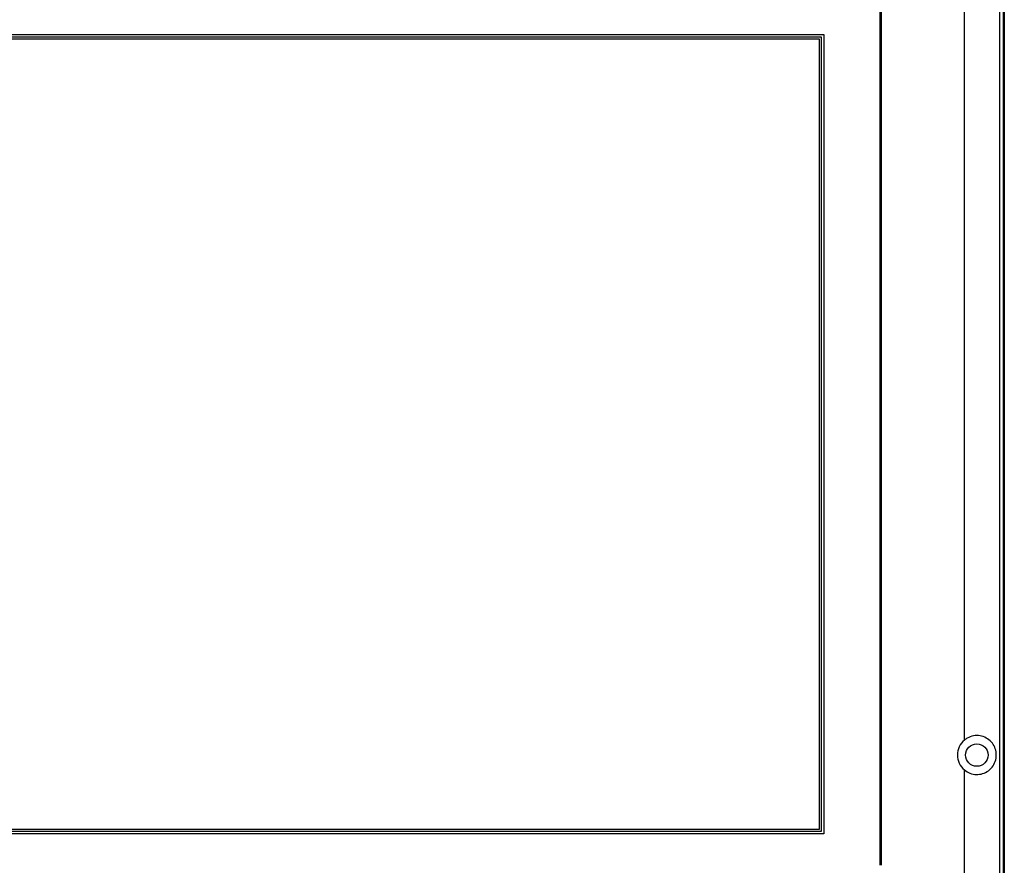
# Model space of a CAD drawing. Header units: millimetres. Extents: x 7146 to 9108, y -1574 to -663.
# Tile 241 of 256: x 7313 to 7510, y -995 to -826. Entities that reach past the tile are written whole.
import ezdxf

# ---------------------------------------------------------------- set-up
doc = ezdxf.new("R2010")
doc.units = ezdxf.units.MM
doc.header["$LTSCALE"] = 3

msp = doc.modelspace()

# ---------------------------------------------------------------- linework, layer by layer
at = {"linetype": 'Continuous', "lineweight": 30}
for p, q in [((7509.94, -805.12), (7509.94, -1141.12)), ((7501.94, -970.13), (7501.94, -813.12)), ((7485.04, -995.22), (7485.04, -822.42)), ((7485.34, -995.22), (7485.34, -822.42)), ((7260.74, -828.72), (7473.74, -828.72)), ((7473.74, -828.72), (7473.74, -988.92)), ((7261.24, -829.22), (7473.24, -829.22)), ((7261.64, -829.62), (7472.84, -829.62)), ((7472.84, -829.62), (7472.84, -988.02)), ((7473.24, -829.22), (7473.24, -988.42)), ((7501.94, -1133.12), (7501.94, -976.11)), ((7473.24, -988.42), (7261.24, -988.42)), ((7472.84, -988.02), (7261.64, -988.02)), ((7473.74, -988.92), (7260.74, -988.92))]:
    msp.add_line(p, q, dxfattribs=at)
at = {"linetype": 'Continuous', "lineweight": 30, "flags": 128}
msp.add_lwpolyline([(7509.05, -1140.24), (7509.05, -1140.24), (7509.05, -1138.24), (7509.05, -1130.24), (7509.05, -1098.24), (7509.05, -970.24), (7509.05, -806), (7509.05, -806)], dxfattribs=at)
at = {"linetype": 'Continuous', "lineweight": 30}
msp.add_circle((7504.44, -973.12), 2.25, dxfattribs=at)
msp.add_arc((7504.44, -973.12), 3.9, 129.8683, 230.1317, dxfattribs=at)
for points, knots in [([(7509.73, -805.12), (7509.73, -806.15), (7509.73, -808.21), (7509.73, -812.33), (7509.73, -827.47), (7509.74, -889.72), (7509.73, -955.31), (7509.73, -1030), (7509.73, -1067.11), (7509.74, -1101.47), (7509.73, -1117.34), (7509.72, -1125.28), (7509.71, -1133.22), (7509.73, -1138.49), (7509.73, -1141.12)], [0, 0, 0, 0, 0.00919, 0.018404, 0.036819, 0.144304, 0.574246, 0.622355, 0.811144, 0.905539, 0.92917, 0.952828, 0.976437, 1, 1, 1, 1]), ([(7501.94, -976.11), (7502.3, -976.36), (7503.02, -976.85), (7504.33, -977.09), (7505.62, -976.91), (7506.81, -976.31), (7507.73, -975.34), (7508.29, -974.12), (7508.39, -972.8), (7508.08, -971.54), (7507.38, -970.46), (7506.35, -969.64), (7505.09, -969.2), (7503.74, -969.21), (7502.66, -969.59), (7502.12, -969.99), (7501.94, -970.13)], [0, 0, 0, 0, 0.073122, 0.146253, 0.219343, 0.293647, 0.369574, 0.445311, 0.518447, 0.589378, 0.660985, 0.735271, 0.811386, 0.886829, 0.96053, 1, 1, 1, 1])]:
    msp.add_open_spline(points, degree=3, knots=knots, dxfattribs=at)

doc.saveas('drawing.dxf')
